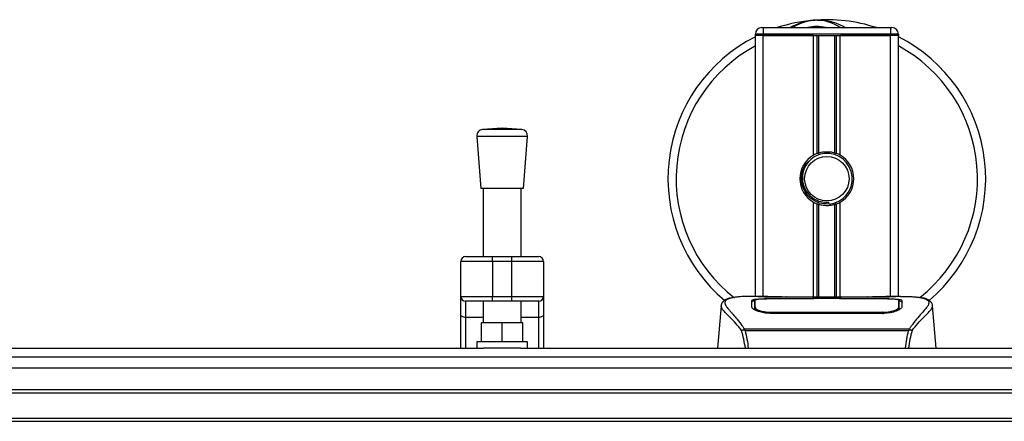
# Model space of a CAD drawing. Header units: millimetres. Extents: x 0 to 420, y 0 to 297.
# Tile 7 of 68: x 130 to 178, y 120 to 139. Entities that reach past the tile are written whole.
import ezdxf

# ---------------------------------------------------------------- set-up
doc = ezdxf.new("R2010")
doc.units = ezdxf.units.MM

msp = doc.modelspace()

# ---------------------------------------------------------------- linework, layer by layer
at = {"color": 7, "linetype": 'Continuous', "lineweight": 25}
for p, q in [((166.1744, 138.57), (166.2509, 138.57)), ((166.2509, 138.57), (166.2509, 138.2639)), ((166.2509, 138.57), (172.3736, 138.57)), ((172.3736, 138.57), (172.4502, 138.57)), ((172.3736, 138.57), (172.3736, 138.2639)), ((166.2509, 138.2639), (165.8683, 138.2639)), ((165.8683, 138.1874), (165.8683, 138.2639)), ((165.8683, 125.6359), (165.8683, 138.1874)), ((166.2509, 138.1874), (165.8683, 138.1874)), ((166.2509, 138.1874), (165.8683, 138.1874)), ((166.2509, 138.2639), (166.2509, 138.1874)), ((172.3736, 138.2639), (166.2509, 138.2639)), ((168.6771, 138.1874), (166.2509, 138.1874)), ((166.2509, 138.1874), (172.3736, 138.1874)), ((166.2509, 125.6359), (166.2509, 138.1874)), ((168.6771, 132.4348), (168.6771, 138.1874)), ((168.843, 132.5128), (168.843, 138.1874)), ((168.9309, 132.5433), (168.9309, 138.1874)), ((169.6937, 132.5433), (169.6937, 138.1874)), ((169.7816, 132.5128), (169.7816, 138.1874)), ((169.9475, 132.4348), (169.9475, 138.1874)), ((172.3736, 138.1874), (169.9475, 138.1874)), ((172.3736, 138.1874), (172.3736, 138.2639)), ((172.7563, 138.2639), (172.3736, 138.2639)), ((172.7563, 138.1874), (172.3736, 138.1874)), ((172.7563, 138.1874), (172.3736, 138.1874)), ((172.3736, 125.6359), (172.3736, 138.1874)), ((172.7563, 138.2639), (172.7563, 138.1874)), ((172.7563, 125.6359), (172.7563, 138.1874)), ((152.4475, 133.3369), (152.6388, 130.8291)), ((154.8966, 133.3369), (152.4475, 133.3369)), ((153.672, 133.7374), (152.7295, 133.6655)), ((154.6146, 133.6655), (152.7295, 133.6655)), ((154.6146, 133.6655), (153.672, 133.7374)), ((154.7053, 130.8291), (154.8966, 133.3369)), ((154.7053, 130.8291), (152.6388, 130.8291)), ((152.7536, 130.8291), (152.7536, 127.5492)), ((154.5905, 127.5492), (154.5905, 130.8291)), ((168.6771, 125.5944), (168.6771, 130.1639)), ((168.843, 125.5944), (168.843, 130.0859)), ((168.9309, 125.5944), (168.9309, 130.0554)), ((169.4185, 130.0794), (169.41, 130.1761)), ((169.6937, 125.5944), (169.6937, 130.0554)), ((169.7816, 125.5944), (169.7816, 130.0859)), ((169.9475, 125.5944), (169.9475, 130.1639)), ((153.2128, 127.3196), (151.6822, 127.3196)), ((151.6822, 125.6359), (151.6822, 127.3196)), ((151.9118, 127.5492), (153.2128, 127.5492)), ((153.2128, 127.3196), (153.2128, 127.5492)), ((153.2128, 127.5492), (154.1312, 127.5492)), ((154.1312, 127.3196), (153.2128, 127.3196)), ((153.2128, 127.3196), (153.2128, 125.6359)), ((154.1312, 127.3196), (154.1312, 127.5492)), ((154.1312, 127.5492), (155.4323, 127.5492)), ((154.1312, 125.6359), (154.1312, 127.3196)), ((155.6619, 127.3196), (154.1312, 127.3196)), ((155.6619, 127.3196), (155.6619, 125.6359)), ((151.6822, 125.6359), (153.2128, 125.6359)), ((151.6822, 124.7547), (151.6822, 125.6359)), ((153.2128, 125.4063), (151.9118, 125.4063)), ((151.9118, 125.4063), (151.9118, 124.623)), ((152.7536, 125.4063), (152.7536, 124.367)), ((153.2128, 125.6359), (154.1312, 125.6359)), ((153.2128, 125.4063), (153.2128, 125.6359)), ((154.1312, 125.4063), (153.2128, 125.4063)), ((154.1312, 125.6359), (155.6619, 125.6359)), ((154.1312, 125.4063), (154.1312, 125.6359)), ((155.4323, 125.4063), (154.1312, 125.4063)), ((154.5905, 124.367), (154.5905, 125.4063)), ((155.4323, 124.623), (155.4323, 125.4063)), ((155.6619, 125.6359), (155.6619, 124.7547)), ((166.4729, 125.6359), (165.7583, 125.6359)), ((168.6999, 125.5137), (166.6084, 125.514)), ((166.6336, 125.5262), (168.6235, 125.5262)), ((166.6336, 125.514), (166.6336, 125.5262)), ((171.6091, 125.5944), (167.0155, 125.5944)), ((171.6089, 125.5943), (167.0156, 125.5943)), ((168.6235, 125.554), (170.0011, 125.554)), ((168.6235, 125.554), (168.6235, 125.5262)), ((168.6235, 125.5262), (168.6235, 125.5137)), ((168.6999, 125.5137), (168.6999, 125.5429)), ((169.9244, 125.5429), (168.6999, 125.5429)), ((169.9244, 125.5137), (169.9244, 125.5429)), ((169.9244, 125.5429), (169.9244, 125.5137)), ((170.0011, 125.554), (170.0011, 125.5262)), ((170.0011, 125.5262), (171.991, 125.5262)), ((170.0011, 125.5262), (170.0011, 125.5137)), ((171.991, 125.514), (171.991, 125.5262)), ((172.8668, 125.6359), (172.1652, 125.6359)), ((172.6016, 125.6263), (172.5729, 125.6233)), ((172.7837, 125.1822), (172.7821, 125.4423)), ((151.6822, 123.1425), (151.6822, 124.7547)), ((155.6619, 124.7547), (155.6619, 123.1425)), ((164.2169, 125.1864), (164.0381, 123.1425)), ((164.2166, 125.1804), (164.2196, 125.1861)), ((165.8409, 125.187), (165.8408, 125.1668)), ((166.6162, 124.8725), (166.6148, 124.8148)), ((171.991, 124.8135), (166.6336, 124.8135)), ((171.989, 124.8725), (171.9896, 124.8725)), ((172.7763, 125.1107), (172.7789, 125.0065)), ((172.7843, 125.0732), (172.7836, 125.1822)), ((174.408, 125.1804), (174.405, 125.1861)), ((174.5865, 123.1425), (174.4076, 125.1864)), ((152.7536, 124.623), (151.9118, 124.623)), ((151.9118, 124.623), (151.9118, 123.1425)), ((152.6771, 123.4486), (152.6771, 124.367)), ((153.672, 124.367), (152.6771, 124.367)), ((153.672, 123.4486), (153.672, 124.367)), ((154.667, 124.367), (153.672, 124.367)), ((155.4323, 124.623), (154.5905, 124.623)), ((154.667, 123.4486), (154.667, 124.367)), ((155.4323, 123.1425), (155.4323, 124.623)), ((165.3211, 124.0299), (165.3379, 124.0695)), ((165.3379, 124.0695), (173.2886, 124.0695)), ((173.2483, 123.9838), (165.3761, 123.9838)), ((173.2886, 124.0695), (173.3031, 124.0305)), ((152.4475, 123.4486), (152.4475, 123.1425)), ((154.8966, 123.4486), (152.4475, 123.4486)), ((154.8966, 123.1425), (154.8966, 123.4486)), ((116.3016, 123.1425), (152.7758, 123.1425)), ((154.5683, 123.1425), (152.7758, 123.1425)), ((154.5683, 123.1425), (211.7118, 123.1425)), ((58.6449, 122.7233), (211.7118, 122.7233)), ((58.6449, 121.1526), (211.7118, 121.1526)), ((58.6449, 120.9995), (211.7118, 120.9995)), ((58.6449, 119.775), (211.7118, 119.775)), ((58.6449, 119.6219), (211.7118, 119.6219))]:
    msp.add_line(p, q, dxfattribs=at)
at = {"color": 7, "linetype": 'Continuous'}
msp.add_line((62.7777, 122.1919), (207.579, 122.1919), dxfattribs=at)
at = {"color": 7, "linetype": 'Continuous', "lineweight": 25, "flags": 128}
for points in [[(172.0162, 125.514), (171.0041, 125.5138), (169.9244, 125.5137)], [(151.9118, 124.623), (151.867, 124.6255), (151.8239, 124.633), (151.7842, 124.6452), (151.7494, 124.6616), (151.7209, 124.6815), (151.6997, 124.7043), (151.6866, 124.729), (151.6822, 124.7547)], [(155.6619, 124.7547), (155.6575, 124.729), (155.6444, 124.7043), (155.6232, 124.6815), (155.5947, 124.6616), (155.5599, 124.6452), (155.5202, 124.633), (155.4771, 124.6255), (155.4323, 124.623)], [(172.0084, 124.8725), (171.9909, 124.8725), (171.9896, 124.8725)]]:
    msp.add_lwpolyline(points, dxfattribs=at)
at = {"color": 7, "linetype": 'Continuous', "lineweight": 25}
msp.add_circle((169.3123, 131.2993), 1.0715, dxfattribs=at)
for centre, radius, start, end in [((166.1744, 138.2639), 0.3061, 90, 180), ((169.3123, 131.2993), 7.6533, 94.97424, 108.19487), ((168.8212, 136.9415), 1.9899, 54.9261, 125.0739), ((168.8212, 136.9415), 1.6837, 75.28779, 104.71221), ((169.3123, 131.2993), 7.6533, 71.80513, 94.97424), ((172.4502, 138.2639), 0.3061, 0, 90), ((169.3123, 131.2993), 7.6533, 116.74368, 229.98477), ((169.3123, 131.2993), 7.6533, 310.04684, 63.25632), ((169.3123, 131.2993), 7.2588, 118.32409, 232.13734), ((169.3123, 131.2993), 7.2588, 308.04707, 61.67591), ((152.7528, 133.3602), 0.3061, 94.36291, 184.36291), ((154.5913, 133.3602), 0.3061, 355.63709, 85.63709), ((169.3123, 131.2993), 1.3011, 119.22466, 240.77534), ((169.3123, 131.2993), 1.3011, 111.14341, 119.22466), ((169.3123, 131.2993), 1.2245, 274.97424, 94.97424), ((169.3123, 131.2993), 1.3011, 60.77534, 68.85659), ((169.3123, 131.2993), 1.3011, 299.22466, 60.77534), ((169.3123, 131.2993), 1.3011, 240.77534, 248.85659), ((169.3123, 131.2993), 1.3011, 291.14341, 299.22466), ((151.9118, 127.3196), 0.2296, 90, 180), ((155.4323, 127.3196), 0.2296, 0, 90), ((151.9118, 125.6359), 0.2296, 180, 270), ((155.4323, 125.6359), 0.2296, 270, 0)]:
    msp.add_arc(centre, radius, start, end, dxfattribs=at)
for points, knots in [([(167.5377, 138.57), (167.5502, 138.5782), (167.7536, 138.7122), (168.1283, 138.8426), (168.4962, 138.9105), (168.6474, 138.9238), (168.6487, 138.9239)], [0, 0, 0, 0, 0.0372985, 0.6090204, 0.9966445, 1, 1, 1, 1]), ([(168.6487, 138.9239), (168.65, 138.924), (168.6849, 138.9271), (168.7202, 138.9257), (168.7541, 138.9244)], [0, 0, 0, 0, 0.0371094, 1, 1, 1, 1]), ([(168.8588, 138.9245), (168.9407, 138.9267), (169.2449, 138.9346), (169.6546, 138.8329), (170.02, 138.6882), (170.1627, 138.5993), (170.2098, 138.57)], [0, 0, 0, 0, 0.1763805, 0.6549551, 0.8861491, 1, 1, 1, 1]), ([(169.2061, 132.5193), (169.0725, 132.4911), (168.8053, 132.4348), (168.4687, 132.1881), (168.2288, 131.8531), (168.1163, 131.4575), (168.1436, 131.0519), (168.302, 130.6814), (168.5729, 130.387), (168.9234, 130.2043), (169.2166, 130.1597), (169.3771, 130.1733), (169.41, 130.1761)], [0, 0, 0, 0, 0.11029899, 0.22059797, 0.33089694, 0.4412694, 0.54893858, 0.65628707, 0.76369695, 0.86864917, 0.97304725, 1, 1, 1, 1]), ([(168.843, 132.5128), (168.8461, 132.514), (168.8557, 132.5177), (168.8757, 132.5251), (168.9024, 132.5343), (168.9212, 132.5403), (168.9302, 132.543), (168.9309, 132.5433)], [0, 0, 0, 0, 0.1327918, 0.4032892, 0.687946, 0.9762421, 1, 1, 1, 1]), ([(168.9309, 132.5433), (168.967, 132.5533), (169.0898, 132.5877), (169.3148, 132.6098), (169.5408, 132.5856), (169.6542, 132.5542), (169.6937, 132.5433)], [0, 0, 0, 0, 0.1531623, 0.5206118, 0.8327639, 1, 1, 1, 1]), ([(169.6937, 132.5433), (169.6983, 132.5418), (169.711, 132.5379), (169.7338, 132.5303), (169.7602, 132.521), (169.7745, 132.5155), (169.7816, 132.5128)], [0, 0, 0, 0, 0.1555726, 0.4297838, 0.7145238, 1, 1, 1, 1]), ([(169.4185, 130.0794), (169.2635, 130.083), (168.9494, 130.0902), (168.5293, 130.3212), (168.222, 130.6796), (168.0675, 131.1312), (168.0997, 131.5989), (168.2485, 131.9703), (168.4219, 132.1171), (168.4794, 132.1658)], [0, 0, 0, 0, 0.1532567, 0.3107756, 0.4622177, 0.6175597, 0.7743655, 0.9251844, 1, 1, 1, 1]), ([(168.9309, 130.0554), (168.9289, 130.0561), (168.9191, 130.0591), (168.8994, 130.0654), (168.873, 130.0746), (168.854, 130.0816), (168.8451, 130.085), (168.843, 130.0859)], [0, 0, 0, 0, 0.0676886, 0.3379952, 0.6196133, 0.9079639, 1, 1, 1, 1]), ([(169.6937, 130.0554), (169.6165, 130.036), (169.4596, 129.9963), (169.199, 129.9953), (169.0243, 130.0277), (168.9422, 130.0521), (168.9309, 130.0554)], [0, 0, 0, 0, 0.3176316, 0.645872, 0.9510876, 1, 1, 1, 1]), ([(169.7816, 130.0859), (169.7803, 130.0854), (169.7728, 130.0825), (169.7561, 130.0762), (169.7302, 130.0671), (169.7084, 130.06), (169.6969, 130.0564), (169.6937, 130.0554)], [0, 0, 0, 0, 0.05704611, 0.3223495, 0.60367528, 0.89214027, 1, 1, 1, 1]), ([(164.7162, 125.5634), (164.6851, 125.5576), (164.6059, 125.5426), (164.5152, 125.5118), (164.4408, 125.4779), (164.3955, 125.4508), (164.3637, 125.427), (164.3416, 125.4073), (164.3257, 125.3918), (164.3152, 125.3813), (164.308, 125.3744), (164.3047, 125.3714), (164.303, 125.3698), (164.3016, 125.3685), (164.3006, 125.3677), (164.2997, 125.3669), (164.2985, 125.3659), (164.297, 125.3647), (164.2946, 125.3627), (164.2921, 125.3608), (164.289, 125.3584), (164.2846, 125.3546), (164.2825, 125.353), (164.2768, 125.3452), (164.2751, 125.3426), (164.2738, 125.3407), (164.2724, 125.3386), (164.2705, 125.3356), (164.2664, 125.3291), (164.2614, 125.3207), (164.2445, 125.2902), (164.227, 125.249), (164.2207, 125.2098), (164.217, 125.1872)], [0, 0, 0, 0, 0.1334619, 0.3401696, 0.4616095, 0.5573078, 0.6299224, 0.6821773, 0.716929, 0.7371149, 0.7427217, 0.7446041, 0.7459796, 0.7465198, 0.7469929, 0.7474317, 0.7478715, 0.7488637, 0.7501165, 0.7539733, 0.7590859, 0.7686263, 0.7882109, 0.7909476, 0.7919756, 0.7928691, 0.7937356, 0.7946844, 0.7971036, 0.8047367, 0.8162438, 0.8937167, 1, 1, 1, 1]), ([(164.7677, 125.5707), (164.7377, 125.5646), (164.6737, 125.5514), (164.5588, 125.5155), (164.4452, 125.4561), (164.3849, 125.3539), (164.4127, 125.2418), (164.4789, 125.137), (164.5379, 125.06), (164.614, 124.97), (164.7039, 124.869), (164.8101, 124.751), (164.9276, 124.6155), (165.0554, 124.4578), (165.1936, 124.2802), (165.2874, 124.1432), (165.3379, 124.0695)], [0, 0, 0, 0, 0.0615701, 0.1315117, 0.2707194, 0.403375, 0.5351063, 0.583281, 0.633159, 0.684429, 0.7367584, 0.7838478, 0.8389322, 0.8915733, 0.9416873, 1, 1, 1, 1]), ([(165.7583, 125.6357), (165.7502, 125.6358), (165.7204, 125.636), (165.6625, 125.6357), (165.5917, 125.6352), (165.5214, 125.6342), (165.4516, 125.6327), (165.3784, 125.6305), (165.2989, 125.6274), (165.2022, 125.6223), (165.0994, 125.615), (164.9929, 125.6049), (164.8906, 125.5923), (164.8149, 125.5814), (164.7752, 125.5724), (164.7677, 125.5707)], [0, 0, 0, 0, 0.0276269, 0.1023962, 0.1794566, 0.2499416, 0.3170244, 0.3896542, 0.4678226, 0.551487, 0.6718245, 0.7673734, 0.8639861, 0.9742743, 1, 1, 1, 1]), ([(165.6916, 125.4406), (165.7017, 125.4519), (165.7219, 125.4745), (165.8842, 125.4996), (166.1236, 125.5167), (166.3888, 125.525), (166.564, 125.5258), (166.6336, 125.5262)], [0, 0, 0, 0, 0.2152168, 0.4304623, 0.6450993, 0.8590403, 1, 1, 1, 1]), ([(165.6999, 125.1233), (165.6981, 125.1917), (165.6954, 125.2944), (165.693, 125.3855), (165.6921, 125.4222), (165.6916, 125.4406)], [0, 0, 0, 0, 0.49858361, 0.74918971, 1, 1, 1, 1]), ([(165.8586, 125.416), (165.8512, 125.4153), (165.7725, 125.4081), (165.7114, 125.3902), (165.6978, 125.3712), (165.6923, 125.3636)], [0, 0, 0, 0, 0.0580679, 0.618909, 1, 1, 1, 1]), ([(165.8209, 125.3636), (165.8216, 125.3265), (165.8229, 125.2521), (165.8253, 125.1137), (165.8265, 125.0444)], [0, 0, 0, 0, 0.4989399, 1, 1, 1, 1]), ([(165.8425, 125.4423), (165.8425, 125.4416), (165.842, 125.3565), (165.8414, 125.2714), (165.8409, 125.187)], [0, 0, 0, 0, 0.0082727, 1, 1, 1, 1]), ([(165.8425, 125.4421), (165.842, 125.3611), (165.8415, 125.276), (165.841, 125.191), (165.8409, 125.187)], [0, 0, 0, 0, 0.9526401, 1, 1, 1, 1]), ([(166.6084, 125.514), (166.5226, 125.5134), (166.3511, 125.5121), (166.1224, 125.5015), (165.9493, 125.4847), (165.8559, 125.4641), (165.8464, 125.4484), (165.8425, 125.4421)], [0, 0, 0, 0, 0.212876, 0.4257362, 0.6390345, 0.8533124, 1, 1, 1, 1]), ([(165.8483, 125.1107), (165.8482, 125.1148), (165.8469, 125.1908), (165.8452, 125.2862), (165.8436, 125.3807), (165.8429, 125.4224), (165.8425, 125.4416), (165.8425, 125.4421)], [0, 0, 0, 0, 0.0254662, 0.4713629, 0.7317873, 0.9924644, 1, 1, 1, 1]), ([(167.0156, 125.5943), (166.9638, 125.5944), (166.7966, 125.5947), (166.5226, 125.5981), (166.243, 125.6052), (166.0528, 125.6134), (165.9634, 125.621), (166.0031, 125.6246), (166.023, 125.6263)], [0, 0, 0, 0, 0.08215471, 0.26513997, 0.44867114, 0.63249904, 0.81630092, 1, 1, 1, 1]), ([(166.1157, 125.6113), (166.0886, 125.6126), (166.045, 125.6147), (166.0172, 125.6178), (166.0199, 125.6173), (166.0207, 125.6172)], [0, 0, 0, 0, 0.5506016, 0.8850153, 1, 1, 1, 1]), ([(166.023, 125.6263), (166.1885, 125.6307), (166.4635, 125.6381), (166.8836, 125.6328), (167.1616, 125.6233), (167.3238, 125.6087), (167.3563, 125.6058)], [0, 0, 0, 0, 0.3015218, 0.5010473, 0.9002301, 1, 1, 1, 1]), ([(166.0816, 125.6132), (166.0808, 125.6137), (166.0716, 125.6189), (166.0517, 125.6242), (166.0325, 125.6256), (166.023, 125.6263)], [0, 0, 0, 0, 0.0444331, 0.5222165, 1, 1, 1, 1]), ([(167.0156, 125.5945), (166.9483, 125.5946), (166.8074, 125.5949), (166.6016, 125.5973), (166.4079, 125.6011), (166.2473, 125.6057), (166.1481, 125.6094), (166.1184, 125.6111), (166.1157, 125.6113)], [0, 0, 0, 0, 0.1818971, 0.3806132, 0.5809385, 0.7803573, 0.9796755, 1, 1, 1, 1]), ([(167.4137, 125.5944), (167.4045, 125.5977), (167.3859, 125.6044), (167.3662, 125.6053), (167.3563, 125.6058)], [0, 0, 0, 0, 0.4952474, 1, 1, 1, 1]), ([(171.2683, 125.6058), (171.2583, 125.6053), (171.2386, 125.6044), (171.2201, 125.5977), (171.2109, 125.5944)], [0, 0, 0, 0, 0.5047656, 1, 1, 1, 1]), ([(171.2683, 125.6058), (171.3704, 125.6137), (171.5402, 125.6269), (171.9213, 125.6356), (172.2652, 125.6403), (172.5455, 125.6286), (172.6016, 125.6263)], [0, 0, 0, 0, 0.3014378, 0.5009532, 0.9001401, 1, 1, 1, 1]), ([(172.5673, 125.6148), (172.5423, 125.6131), (172.4791, 125.6088), (172.2606, 125.6018), (171.9562, 125.5956), (171.7247, 125.5947), (171.6089, 125.5943)], [0, 0, 0, 0, 0.179813, 0.4537832, 0.7270037, 1, 1, 1, 1]), ([(171.991, 125.5262), (172.0966, 125.5254), (172.308, 125.5239), (172.5898, 125.5118), (172.8028, 125.4921), (172.917, 125.4674), (172.9284, 125.4483), (172.933, 125.4406)], [0, 0, 0, 0, 0.2134118, 0.4268173, 0.6404853, 0.8545743, 1, 1, 1, 1]), ([(172.782, 125.4421), (172.7737, 125.4514), (172.757, 125.4699), (172.6243, 125.4911), (172.4287, 125.5058), (172.2134, 125.513), (172.0719, 125.5137), (172.0162, 125.514)], [0, 0, 0, 0, 0.2161227, 0.4322836, 0.6474825, 0.8614599, 1, 1, 1, 1]), ([(172.6016, 125.6263), (172.6129, 125.6255), (172.6489, 125.6231), (172.649, 125.6192), (172.584, 125.6157), (172.5673, 125.6148)], [0, 0, 0, 0, 0.2554048, 0.808946, 1, 1, 1, 1]), ([(172.6068, 125.6177), (172.6068, 125.6177), (172.6091, 125.6181), (172.5986, 125.6165), (172.5785, 125.6152), (172.5673, 125.6145)], [0, 0, 0, 0, 0.0062608, 0.4432751, 1, 1, 1, 1]), ([(172.9323, 125.3636), (172.9249, 125.3751), (172.9124, 125.3946), (172.8149, 125.408), (172.7755, 125.4134)], [0, 0, 0, 0, 0.594752, 1, 1, 1, 1]), ([(172.782, 125.4421), (172.782, 125.4416), (172.7815, 125.409), (172.7804, 125.3489), (172.7785, 125.2381), (172.7771, 125.1607), (172.7764, 125.1148), (172.7763, 125.1107)], [0, 0, 0, 0, 0.0075194, 0.4566651, 0.7153557, 0.9745252, 1, 1, 1, 1]), ([(172.7836, 125.1822), (172.7836, 125.1861), (172.7833, 125.2292), (172.7828, 125.3158), (172.7823, 125.3986), (172.782, 125.4421)], [0, 0, 0, 0, 0.04480435, 0.49764008, 1, 1, 1, 1]), ([(172.7981, 125.0444), (172.7993, 125.1134), (172.8017, 125.2519), (172.803, 125.3263), (172.8036, 125.3636)], [0, 0, 0, 0, 0.4985692, 1, 1, 1, 1]), ([(172.8668, 125.6357), (172.8817, 125.6358), (172.9671, 125.636), (173.1487, 125.6343), (173.3456, 125.6273), (173.4915, 125.6174), (173.5652, 125.6112), (173.6345, 125.6043), (173.6946, 125.5973), (173.7537, 125.5893), (173.806, 125.5809), (173.8459, 125.5739), (173.8656, 125.5696), (173.8681, 125.569)], [0, 0, 0, 0, 0.048815, 0.2789226, 0.5451553, 0.6271738, 0.6983433, 0.7585814, 0.8284044, 0.87365, 0.9338927, 0.9917822, 1, 1, 1, 1]), ([(172.933, 125.4406), (172.9325, 125.4223), (172.9313, 125.3765), (172.9288, 125.2818), (172.9261, 125.1762), (172.9247, 125.1233)], [0, 0, 0, 0, 0.249392, 0.6241438, 1, 1, 1, 1]), ([(173.8681, 125.569), (173.8823, 125.566), (173.9126, 125.5597), (173.9557, 125.5487), (173.997, 125.5367), (174.0656, 125.5134), (174.146, 125.4743), (174.2146, 125.4065), (174.2332, 125.3202), (174.1961, 125.2077), (174.0926, 125.0629), (173.9254, 124.8742), (173.699, 124.6213), (173.5002, 124.3737), (173.3622, 124.1806), (173.3126, 124.1057), (173.2886, 124.0695)], [0, 0, 0, 0, 0.0296941, 0.0630559, 0.0949277, 0.1253152, 0.2320581, 0.329603, 0.4332765, 0.5320247, 0.6307679, 0.7350702, 0.8379322, 0.9413758, 0.9716506, 1, 1, 1, 1]), ([(174.4076, 125.1872), (174.4039, 125.2098), (174.3975, 125.249), (174.38, 125.2902), (174.3631, 125.3207), (174.3581, 125.3291), (174.3541, 125.3356), (174.3521, 125.3386), (174.3508, 125.3407), (174.3495, 125.3426), (174.3477, 125.3452), (174.3421, 125.353), (174.3399, 125.3548), (174.3347, 125.3591), (174.3311, 125.3619), (174.3276, 125.3647), (174.3261, 125.3659), (174.3249, 125.3669), (174.324, 125.3677), (174.323, 125.3685), (174.3216, 125.3698), (174.3193, 125.3719), (174.3163, 125.3746), (174.3091, 125.3815), (174.2989, 125.3918), (174.283, 125.4073), (174.2609, 125.4269), (174.2291, 125.4507), (174.1839, 125.4779), (174.1093, 125.5117), (174.0238, 125.5411), (173.9505, 125.5551), (173.9251, 125.56)], [0, 0, 0, 0, 0.1089515, 0.188364, 0.2001573, 0.2079786, 0.2104569, 0.211429, 0.2123171, 0.2132332, 0.2142876, 0.2170951, 0.237184, 0.2493495, 0.2561629, 0.2574491, 0.2584675, 0.2589186, 0.2593681, 0.2598525, 0.2604052, 0.2618126, 0.2649232, 0.2694802, 0.2901573, 0.3257637, 0.3793104, 0.4537257, 0.5518018, 0.6762631, 0.8881219, 1, 1, 1, 1]), ([(165.2017, 123.99), (165.156, 124.0508), (165.0174, 124.2348), (164.7892, 124.4881), (164.5511, 124.7285), (164.3694, 124.9079), (164.2394, 125.0649), (164.2249, 125.1384), (164.2166, 125.1804)], [0, 0, 0, 0, 0.0842472, 0.2550867, 0.4267255, 0.5979634, 0.7706024, 1, 1, 1, 1]), ([(166.6336, 124.8135), (166.5342, 124.8176), (166.3357, 124.8258), (166.0682, 124.8857), (165.8546, 124.9658), (165.7233, 125.0506), (165.707, 125.1011), (165.6999, 125.1233)], [0, 0, 0, 0, 0.1991311, 0.3979316, 0.6058895, 0.8273797, 1, 1, 1, 1]), ([(165.8265, 125.0444), (165.83, 125.0188), (165.8339, 124.9894), (165.8905, 124.9596), (165.898, 124.9556)], [0, 0, 0, 0, 0.8680111, 1, 1, 1, 1]), ([(165.8408, 125.1668), (165.8406, 125.133), (165.8402, 125.0748), (165.8395, 125.0127), (165.8392, 124.9867)], [0, 0, 0, 0, 0.5816412, 1, 1, 1, 1]), ([(165.8451, 124.9829), (165.8454, 124.9976), (165.8465, 125.0402), (165.8476, 125.0828), (165.8483, 125.1107)], [0, 0, 0, 0, 0.3458763, 1, 1, 1, 1]), ([(165.8483, 125.1107), (165.8571, 125.0876), (165.8748, 125.0415), (166.0092, 124.9695), (166.2063, 124.9105), (166.4211, 124.8775), (166.5616, 124.8739), (166.6162, 124.8725)], [0, 0, 0, 0, 0.2177322, 0.4355788, 0.6507548, 0.8640725, 1, 1, 1, 1]), ([(166.6162, 124.8725), (166.622, 124.8725), (167.2345, 124.8707), (169.0255, 124.8728), (170.8106, 124.8726), (171.989, 124.8725)], [0, 0, 0, 0, 0.0032392, 0.3420114, 1, 1, 1, 1]), ([(172.9247, 125.1233), (172.9128, 125.094), (172.8891, 125.0355), (172.7159, 124.9404), (172.464, 124.8597), (172.203, 124.8181), (172.0427, 124.8146), (171.991, 124.8135)], [0, 0, 0, 0, 0.2254673, 0.4508536, 0.6773692, 0.8959117, 1, 1, 1, 1]), ([(172.0084, 124.8725), (172.0942, 124.8758), (172.266, 124.8824), (172.495, 124.9296), (172.6682, 124.9932), (172.7618, 125.0576), (172.7721, 125.0953), (172.7763, 125.1107)], [0, 0, 0, 0, 0.2128654, 0.4257218, 0.6387225, 0.8523499, 1, 1, 1, 1]), ([(172.0106, 124.7841), (172.0106, 124.7848), (172.0098, 124.8143), (172.0091, 124.8437), (172.0084, 124.8725)], [0, 0, 0, 0, 0.0234279, 1, 1, 1, 1]), ([(172.7025, 124.9428), (172.7276, 124.9573), (172.7876, 124.9919), (172.7942, 125.0251), (172.7981, 125.0444)], [0, 0, 0, 0, 0.419009, 1, 1, 1, 1]), ([(172.7853, 124.989), (172.785, 125.0139), (172.7843, 125.0753), (172.784, 125.1326), (172.7838, 125.1666)], [0, 0, 0, 0, 0.405505, 1, 1, 1, 1]), ([(173.4229, 123.99), (173.4686, 124.0508), (173.6071, 124.2348), (173.8353, 124.4881), (174.0735, 124.7285), (174.2551, 124.9079), (174.3851, 125.0649), (174.3997, 125.1384), (174.408, 125.1804)], [0, 0, 0, 0, 0.0842305, 0.2550732, 0.426715, 0.5979561, 0.7705982, 1, 1, 1, 1]), ([(165.2018, 123.9902), (165.2121, 123.996), (165.2328, 124.0078), (165.2732, 124.0224), (165.304, 124.0286), (165.3202, 124.0303), (165.3211, 124.0304)], [0, 0, 0, 0, 0.3236146, 0.6535901, 0.9808697, 1, 1, 1, 1]), ([(165.3885, 123.1425), (165.3656, 123.2866), (165.3188, 123.5807), (165.2413, 123.8519), (165.2018, 123.9902)], [0, 0, 0, 0, 0.4902557, 1, 1, 1, 1]), ([(165.3761, 123.9838), (165.3757, 123.984), (165.3557, 123.9984), (165.3382, 124.0143), (165.3211, 124.0299)], [0, 0, 0, 0, 0.0189016, 1, 1, 1, 1]), ([(165.3761, 123.9838), (165.4068, 123.848), (165.4679, 123.5769), (165.5141, 123.2912), (165.5207, 123.1431), (165.5208, 123.1425)], [0, 0, 0, 0, 0.4999246, 0.9977533, 1, 1, 1, 1]), ([(173.1015, 123.1425), (173.1177, 123.2886), (173.1498, 123.5789), (173.2156, 123.8494), (173.2483, 123.9838)], [0, 0, 0, 0, 0.5034506, 1, 1, 1, 1]), ([(173.4228, 123.9902), (173.3841, 123.8524), (173.3077, 123.5807), (173.2609, 123.2871), (173.2378, 123.1425)], [0, 0, 0, 0, 0.507285, 1, 1, 1, 1]), ([(173.3036, 124.03), (173.2859, 124.0148), (173.268, 123.9993), (173.2486, 123.9841), (173.2483, 123.9838)], [0, 0, 0, 0, 0.9812431, 1, 1, 1, 1]), ([(173.3033, 124.0304), (173.3043, 124.0303), (173.3205, 124.0286), (173.3514, 124.0224), (173.3918, 124.0079), (173.4125, 123.9961), (173.4228, 123.9902)], [0, 0, 0, 0, 0.0200108, 0.3469957, 0.676674, 1, 1, 1, 1])]:
    msp.add_open_spline(points, degree=3, knots=knots, dxfattribs=at)

doc.saveas('drawing.dxf')
